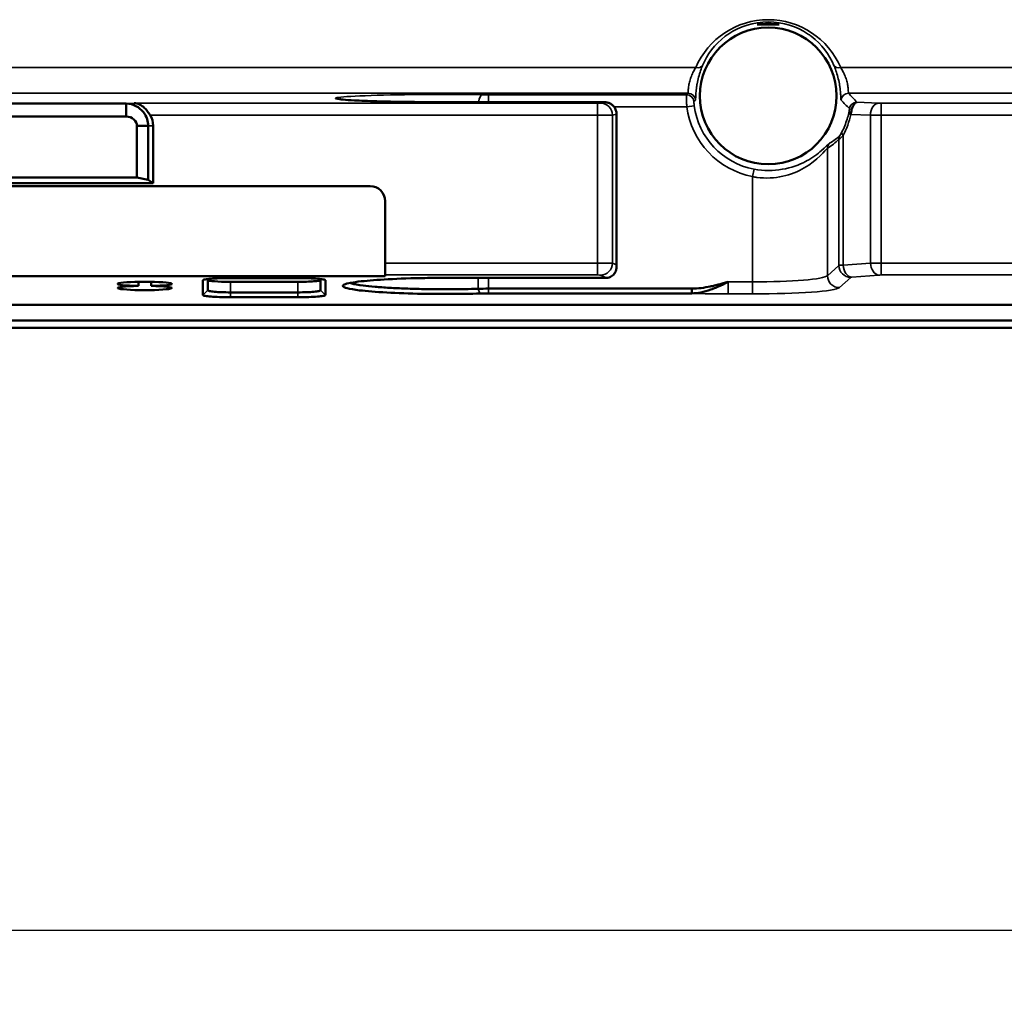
# Model space of a CAD drawing. Header units: millimetres. Extents: x 0 to 4638, y -120 to 1188.
# Tile 68 of 256: x 490 to 555, y 483 to 548. Entities that reach past the tile are written whole.
import ezdxf

# ---------------------------------------------------------------- set-up
doc = ezdxf.new("R2010")
doc.units = ezdxf.units.MM
doc.header["$LTSCALE"] = 2
for name, color, linetype, lineweight in [('Bemaßung (ISO)', 7, 'Continuous', 25), ('Sichtbar (ISO)', 7, 'Continuous', 50), ('Sichtbar schmal (ISO)', 7, 'Continuous', 35)]:
    doc.layers.add(name, color=color, linetype=linetype, lineweight=lineweight)
doc.styles.add('Notiztext (DIN)', font='isocpeur.ttf')
doc.dimstyles.new('Standard (DIN)', dxfattribs={"dimscale": 2, "dimtxt": 3.5, "dimasz": 2.5, "dimexe": 2, "dimexo": 0.5, "dimgap": 0.5, "dimtad": 1, "dimrnd": 1e-08, "dimtxsty": 'Notiztext (DIN)', "dimcen": 0.09, "dimdle": 10, "dimclrd": 256, "dimclre": 256, "dimclrt": 256, "dimadec": 0, "dimazin": 0, "dimtfac": 1, "dimtmove": 0, "dimatfit": 3, "dimfxl": 1, "dimtolj": 1, "dimtzin": 0, "dimlwd": -1, "dimlwe": -1, "dimarcsym": 0})

# ---------------------------------------------------------------- blocks, each defined once
blk = doc.blocks.new('*D33')
at = {"layer": 'Bemaßung (ISO)', "transparency": 16777216}
for p, q in [((322.695, 545.452), (322.695, 482.906)), ((633.095, 545.452), (633.095, 482.906)), ((327.695, 486.906), (628.095, 486.906))]:
    blk.add_line(p, q, dxfattribs=at)
for points in [[(327.695, 487.739), (327.695, 486.072), (322.695, 486.906)], [(628.095, 487.739), (628.095, 486.072), (633.095, 486.906)]]:
    blk.add_solid(points, dxfattribs=at)
at = {"layer": 'Defpoints', "color": 0, "transparency": 16777216}
for p in [(322.695, 546.452), (633.095, 546.452), (633.095, 486.906)]:
    blk.add_point(p, dxfattribs=at)
at = {"layer": 'Bemaßung (ISO)', "transparency": 16777216, "insert": (467.92, 496.306), "char_height": 7, "attachment_point": 1, "style": 'Notiztext (DIN)'}
blk.add_mtext('\\A1;310,4', dxfattribs=at)

msp = doc.modelspace()

# ---------------------------------------------------------------- linework, layer by layer
at = {"layer": 'Sichtbar (ISO)'}
for p, q in [((540.1327, 547.1982), (538.6566, 547.1982)), ((517.8947, 542.04), (528.3037, 542.04)), ((459.1303, 541.9404), (496.6591, 541.9404)), ((496.6591, 541.0749), (496.6591, 541.9404)), ((496.6591, 541.0749), (459.1303, 541.0749)), ((529.3037, 531.0801), (529.3037, 541.233)), ((497.3783, 537.0151), (497.3783, 540.4516)), ((498.1283, 540.4516), (497.3783, 540.4516)), ((498.1283, 540.4516), (498.1283, 536.8575)), ((498.4557, 536.6512), (498.4557, 540.4714)), ((458.411, 537.0151), (497.3783, 537.0151)), ((498.1283, 536.8575), (497.3783, 537.0151)), ((498.1283, 536.8575), (498.4557, 536.6512)), ((442.8947, 536.4519), (512.8947, 536.4519)), ((498.4557, 536.6512), (457.3337, 536.6512)), ((513.8947, 531.3279), (513.8947, 535.4519)), ((513.8947, 531.3279), (513.8947, 530.5304)), ((513.8947, 530.4546), (482.3003, 530.4546)), ((502.0947, 530.2589), (502.0947, 529.517)), ((503.5947, 530.3208), (508.0947, 530.3208)), ((509.5947, 529.517), (509.5947, 530.2589)), ((513.8947, 530.4546), (513.8947, 530.5304)), ((518.6502, 530.3365), (528.3037, 530.3365)), ((497.4734, 530.0768), (497.4734, 529.8014)), ((498.316, 529.8014), (498.316, 530.0768)), ((501.7701, 529.1934), (501.7701, 530.1772)), ((508.0947, 530.0765), (503.5947, 530.0765)), ((509.9192, 530.1772), (509.9192, 529.1934)), ((520.767, 529.6215), (534.3126, 529.6215)), ((534.3126, 529.3062), (534.3126, 529.6215)), ((503.5947, 529.3734), (508.0947, 529.3734)), ((508.0947, 529.0498), (503.5947, 529.0498)), ((534.3126, 529.3062), (520.767, 529.3062)), ((564.7186, 528.5421), (488.7162, 528.5421)), ((565.7422, 527.0019), (487.5992, 527.0019)), ((487.7785, 527.5019), (565.6102, 527.5019))]:
    msp.add_line(p, q, dxfattribs=at)
msp.add_circle((539.3947, 542.4519), 4.5502, dxfattribs=at)
for centre, radius, start, end in [((539.3947, 542.4519), 4.8034, 81.161211, 98.838789), ((512.8947, 535.4519), 1, 0, 90)]:
    msp.add_arc(centre, radius, start, end, dxfattribs=at)
for centre, major_axis, ratio, start_param, end_param in [((496.7236, 540.4452), (-1.7297, -0.1046), 0.8656296, 3.0892832, 3.5785156), ((503.5947, 530.1945), (-1.5, 0), 0.0787017, 0, 1.5707963), ((508.0947, 530.1945), (-1.5, 0), 0.0787017, 1.5707963, 3.1415927), ((528.3449, 530.3797), (0.6245, 0.0028), 0.0690397, 4.6461595, 5.1824787), ((497.8947, 529.9391), (-1.8, 0), 0.0787017, 1.8070476, 7.6177303), ((497.8947, 529.6636), (-1.8, 0), 0.0787017, 4.9486403, 10.759323), ((520.767, 529.4896), (1.9961, 0), 0.0660774, 1.5708128, 1.9162211), ((520.6953, 529.2061), (1.4564, 0.0049), 0.0686424, 1.5213121, 1.9189886)]:
    msp.add_ellipse(centre, major_axis=major_axis, ratio=ratio, start_param=start_param, end_param=end_param, dxfattribs=at)
for points, knots in [([(510.8617, 542.2372), (510.8617, 542.2372), (510.8724, 542.2349), (510.9307, 542.2253), (511.0089, 542.2151), (511.2882, 542.1877), (511.544, 542.1694), (512.2562, 542.1316), (512.7617, 542.1123), (513.914, 542.0801), (514.5757, 542.0669), (516.0146, 542.0473), (516.817, 542.0413), (517.7082, 542.04), (517.8014, 542.04), (517.8947, 542.04)], [0.1640762, 0.1640762, 0.1640762, 0.1640762, 0.2054297, 0.2054297, 0.3047335, 0.3047335, 0.479741, 0.479741, 0.6999839, 0.6999839, 0.9239941, 0.9239941, 1.1635869, 1.1635869, 1.1915601, 1.1915601, 1.1915601, 1.1915601]), ([(528.3037, 542.04), (528.3316, 542.04), (528.3598, 542.0398), (528.4121, 542.039), (528.4368, 542.0385), (528.4863, 542.037), (528.5104, 542.036), (528.5548, 542.033), (528.5757, 542.0311), (528.6246, 542.0249), (528.6527, 542.02), (528.713, 542.0061), (528.7457, 541.9965), (528.8417, 541.9613), (528.9035, 541.9293), (529.0285, 541.8424), (529.0905, 541.7829), (529.1924, 541.6483), (529.2333, 541.5713), (529.2888, 541.4084), (529.3034, 541.3201), (529.3034, 541.2329)], [0, 0, 0, 0, 0.00835972, 0.00835972, 0.0165609, 0.0165609, 0.02627714, 0.02627714, 0.03373936, 0.03373936, 0.04235832, 0.04235832, 0.05257171, 0.05257171, 0.07311472, 0.07311472, 0.09825838, 0.09825838, 0.12376374, 0.12376374, 0.14990781, 0.14990781, 0.14990781, 0.14990781]), ([(545.2872, 542.0266), (545.2477, 542.0235), (545.2068, 541.9997), (545.1673, 541.9636), (545.1553, 541.9526), (545.1432, 541.9401), (545.1314, 541.9265), (545.0998, 541.8902), (545.0688, 541.8446), (545.0398, 541.7898), (545.0147, 541.7426), (544.9909, 541.6876), (544.9705, 541.6274), (544.953, 541.5755), (544.9378, 541.5189), (544.9256, 541.4607), (544.9131, 541.4013), (544.9036, 541.3395), (544.8965, 541.2781), (544.8944, 541.2592), (544.8924, 541.2402), (544.8907, 541.2212)], [0, 0, 0, 0, 0.236857, 0.236857, 0.236857, 0.309015, 0.309015, 0.309015, 0.5011763, 0.5011763, 0.5011763, 0.6668261, 0.6668261, 0.6668261, 0.8096915, 0.8096915, 0.8096915, 0.9552532, 0.9552532, 0.9552532, 1, 1, 1, 1]), ([(496.6591, 541.9404), (497.1387, 541.9414), (497.5426, 541.6854), (497.7865, 541.3866), (498.0303, 541.0879), (498.1299, 540.741), (498.1283, 540.4516)], [0, 0, 0, 0, 0.5, 0.5, 0.5, 1, 1, 1, 1]), ([(498.2525, 541.1736), (498.2026, 541.2539), (498.1467, 541.3375), (498.0218, 541.5017), (497.9517, 541.5808), (497.7832, 541.7433), (497.6686, 541.8272), (497.4331, 541.9401), (497.3119, 541.9692), (497.1996, 541.9731)], [0.49438379, 0.49438379, 0.49438379, 0.49438379, 0.52230366, 0.52230366, 0.55347538, 0.55347538, 0.60102925, 0.60102925, 0.64858313, 0.64858313, 0.64858313, 0.64858313]), ([(528.6279, 530.3425), (528.7452, 530.346), (528.8692, 530.3844), (528.9644, 530.4447), (529.0616, 530.5062), (529.1321, 530.588), (529.1765, 530.6585), (529.2204, 530.7283), (529.2672, 530.8593), (529.2791, 530.9194), (529.2909, 530.9795), (529.3036, 531.072), (529.2885, 531.1968)], [0, 0, 0, 0, 0.2473584, 0.2473584, 0.2473584, 0.5, 0.5, 0.5, 0.75, 0.75, 0.75, 1, 1, 1, 1]), ([(529.2885, 531.1968), (529.3099, 531.114), (529.3064, 531.0605), (529.2978, 531.0096), (529.2969, 531.004), (529.2959, 530.9984), (529.2948, 530.9928)], [0, 0, 0, 0, 0.24546735, 0.24546735, 0.24546735, 0.27240694, 0.27240694, 0.27240694, 0.27240694]), ([(501.7701, 530.1772), (501.7696, 530.187), (501.7827, 530.1968), (501.8341, 530.216), (501.8723, 530.2254), (502.0132, 530.2509), (502.1429, 530.266), (502.466, 530.2914), (502.6586, 530.3017), (502.9824, 530.3128), (503.1016, 530.3158), (503.3455, 530.3198), (503.47, 530.3208), (503.5947, 530.3208)], [-0.28705992, -0.28705992, -0.28705992, -0.28705992, -0.24954951, -0.24954951, -0.21208205, -0.21208205, -0.14339814, -0.14339814, -0.07478316, -0.07478316, -0.03740393, -0.03740393, 0, 0, 0, 0]), ([(508.0947, 530.3208), (508.2194, 530.3208), (508.3438, 530.3198), (508.5877, 530.3158), (508.7069, 530.3128), (509.0307, 530.3017), (509.2233, 530.2914), (509.5465, 530.266), (509.6762, 530.2509), (509.817, 530.2254), (509.8553, 530.216), (509.9066, 530.1968), (509.9197, 530.187), (509.9192, 530.1772)], [-0.28709334, -0.28709334, -0.28709334, -0.28709334, -0.24968505, -0.24968505, -0.21230147, -0.21230147, -0.14367851, -0.14367851, -0.0749866, -0.0749866, -0.03751478, -0.03751478, 0, 0, 0, 0]), ([(511.0784, 529.8034), (511.0784, 529.8439), (511.1373, 529.8845), (511.3693, 529.9636), (511.5425, 530.002), (512.187, 530.1061), (512.7493, 530.1608), (513.9659, 530.2465), (514.7212, 530.2838), (516.0898, 530.3222), (516.5944, 530.3315), (517.6195, 530.3409), (518.1381, 530.341), (518.6502, 530.3365)], [-1.1652542, -1.1652542, -1.1652542, -1.1652542, -1.0170246, -1.0170246, -0.8684178, -0.8684178, -0.5924812, -0.5924812, -0.3096081, -0.3096081, -0.1546019, -0.1546019, -0.0000118, -0.0000118, -0.0000118, -0.0000118]), ([(511.0787, 529.7984), (511.0786, 529.7993), (511.0785, 529.8001), (511.0784, 529.8017), (511.0784, 529.8025), (511.0784, 529.8034)], [-0.0063035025, -0.0063035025, -0.0063035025, -0.0063035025, -0.0031514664, -0.0031514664, 0, 0, 0, 0]), ([(520.198, 529.2984), (519.5877, 529.2811), (518.9456, 529.2709), (517.6513, 529.2648), (517.0008, 529.269), (515.5187, 529.296), (514.7105, 529.3241), (513.2854, 529.4022), (512.6703, 529.4522), (511.8358, 529.5522), (511.5605, 529.5988), (511.1843, 529.6964), (511.084, 529.7474), (511.0787, 529.7984)], [-1.2967107, -1.2967107, -1.2967107, -1.2967107, -1.1020176, -1.1020176, -0.9076839, -0.9076839, -0.6489621, -0.6489621, -0.3899913, -0.3899913, -0.1952109, -0.1952109, 0, 0, 0, 0]), ([(511.5539, 530.0002), (511.5874, 529.9879), (511.626, 529.9757), (511.8464, 529.9153), (512.1053, 529.8697), (512.6682, 529.7971), (512.9315, 529.7695), (513.5162, 529.72), (513.8356, 529.6982), (514.5225, 529.6587), (514.8882, 529.6411), (515.6564, 529.6128), (516.0572, 529.6022), (517.0667, 529.5843), (517.682, 529.5796), (518.9083, 529.5857), (519.513, 529.5972), (520.0911, 529.6137)], [0.1389519, 0.1389519, 0.1389519, 0.1389519, 0.1847359, 0.1847359, 0.369295, 0.369295, 0.4961817, 0.4961817, 0.621919, 0.621919, 0.7476134, 0.7476134, 0.8739794, 0.8739794, 1.0580897, 1.0580897, 1.2423724, 1.2423724, 1.2423724, 1.2423724]), ([(534.3126, 529.6215), (534.5058, 529.622), (534.745, 529.6404), (534.9282, 529.6637), (535.1114, 529.6871), (535.3552, 529.7303), (535.5368, 529.7679), (535.6275, 529.7867), (535.723, 529.8077), (535.8232, 529.8312), (535.9234, 529.8546), (536.0622, 529.8891), (536.1379, 529.9084), (536.2894, 529.9472), (536.4882, 530.0006), (536.7342, 530.0687)], [0, 0, 0, 0, 0.25, 0.25, 0.25, 0.5, 0.5, 0.5, 0.625, 0.625, 0.625, 0.75, 0.75, 0.75, 1, 1, 1, 1]), ([(536.7342, 530.0687), (536.4906, 529.9514), (536.2736, 529.849), (536.0809, 529.7651), (535.9845, 529.7231), (535.8944, 529.6856), (535.8106, 529.6524), (535.7268, 529.6192), (535.697, 529.6072), (535.5789, 529.5651), (535.1063, 529.397), (534.6749, 529.3132), (534.3126, 529.3062)], [0, 0, 0, 0, 0.25, 0.25, 0.25, 0.375, 0.375, 0.375, 0.5, 0.5, 0.5, 1, 1, 1, 1]), ([(503.5947, 529.0498), (503.47, 529.0498), (503.3455, 529.0508), (503.1016, 529.0549), (502.9824, 529.0579), (502.6586, 529.069), (502.466, 529.0792), (502.1429, 529.1046), (502.0132, 529.1198), (501.8723, 529.1452), (501.8341, 529.1546), (501.7827, 529.1738), (501.7696, 529.1836), (501.7701, 529.1934)], [-0.28709334, -0.28709334, -0.28709334, -0.28709334, -0.24968505, -0.24968505, -0.21230147, -0.21230147, -0.14367851, -0.14367851, -0.0749866, -0.0749866, -0.03751478, -0.03751478, 0, 0, 0, 0]), ([(502.0947, 529.517), (502.0947, 529.4988), (502.1342, 529.4785), (502.2863, 529.4433), (502.3959, 529.4287), (502.6718, 529.4022), (502.8353, 529.3908), (503.199, 529.3766), (503.3958, 529.3742), (503.5947, 529.3734)], [0, 0, 0, 0, 0.05987488, 0.05987488, 0.1185674, 0.1185674, 0.17714665, 0.17714665, 0.23677357, 0.23677357, 0.23677357, 0.23677357]), ([(508.0947, 529.3734), (508.2935, 529.3742), (508.4904, 529.3766), (508.854, 529.3908), (509.0175, 529.4022), (509.2934, 529.4287), (509.4031, 529.4433), (509.5552, 529.4785), (509.5947, 529.4988), (509.5947, 529.517)], [0, 0, 0, 0, 0.0596558, 0.0596558, 0.11826341, 0.11826341, 0.17698435, 0.17698435, 0.23688822, 0.23688822, 0.23688822, 0.23688822]), ([(509.9192, 529.1934), (509.9197, 529.1836), (509.9066, 529.1738), (509.8553, 529.1546), (509.817, 529.1452), (509.6762, 529.1198), (509.5465, 529.1046), (509.2233, 529.0792), (509.0307, 529.069), (508.7069, 529.0579), (508.5877, 529.0549), (508.3438, 529.0508), (508.2194, 529.0498), (508.0947, 529.0498)], [-0.28705992, -0.28705992, -0.28705992, -0.28705992, -0.24954951, -0.24954951, -0.21208205, -0.21208205, -0.14339814, -0.14339814, -0.07478316, -0.07478316, -0.03740393, -0.03740393, 0, 0, 0, 0])]:
    msp.add_open_spline(points, degree=3, knots=knots, dxfattribs=at)
for points in [[(497.3783, 540.4516), (497.388, 540.7846), (497.0481, 541.0834), (496.6591, 541.0749)], [(529.2947, 530.9929), (529.2892, 530.9672), (529.2838, 530.9415), (529.2783, 530.9157)]]:
    msp.add_open_spline(points, degree=3, dxfattribs=at)
at = {"layer": 'Sichtbar schmal (ISO)'}
for p, q in [((421.2165, 544.3436), (534.5728, 544.3436)), ((544.2165, 544.3436), (574.0596, 544.3436)), ((534.0497, 542.6371), (421.7396, 542.6371)), ((517.8947, 542.0395), (517.8947, 542.04)), ((528.3037, 542.0395), (517.8947, 542.0395)), ((520.767, 542.5319), (533.9514, 542.5319)), ((520.767, 542.5319), (520.767, 542.04)), ((528.2362, 541.9789), (528.5007, 542.0313)), ((528.3037, 542.0395), (528.3037, 542.04)), ((577.4486, 542.6371), (544.7396, 542.6371)), ((545.2872, 542.0266), (546.7614, 541.9752)), ((496.6591, 541.9404), (497.1996, 541.9731)), ((497.1996, 541.9731), (528.0392, 541.9731)), ((528.0392, 541.1736), (528.0392, 541.9731)), ((533.9727, 541.7323), (529.1284, 541.7323)), ((534.468, 541.7981), (533.9727, 541.7323)), ((546.9028, 541.9731), (577.6871, 541.9731)), ((546.9028, 541.9731), (546.9028, 541.1736)), ((528.0392, 541.1736), (498.2525, 541.1736)), ((528.0392, 531.3279), (528.0392, 541.1736)), ((529.2885, 541.2318), (529.0241, 541.1794)), ((529.0241, 541.1794), (529.0241, 531.3149)), ((529.2885, 531.1968), (529.2885, 541.2318)), ((546.1957, 541.1757), (544.8907, 541.2212)), ((546.1957, 541.1757), (546.1957, 531.3233)), ((577.6871, 541.1736), (546.9028, 541.1736)), ((546.9028, 531.3279), (546.9028, 541.1736)), ((498.4557, 540.4714), (498.1283, 540.4516)), ((544.0989, 539.5658), (544.0989, 531.1713)), ((544.3879, 531.181), (544.3879, 539.8188)), ((543.3364, 538.9658), (543.3364, 530.4854)), ((538.4504, 537.5726), (538.3554, 537.082)), ((538.3554, 530.0687), (538.3554, 537.082)), ((513.8947, 531.3279), (528.0392, 531.3279)), ((528.0392, 531.3279), (528.0392, 530.5304)), ((529.0241, 531.3149), (529.2885, 531.1968)), ((543.3364, 530.4854), (544.0989, 531.1713)), ((544.3879, 531.181), (546.1957, 531.3233)), ((546.9028, 531.3279), (565.0677, 531.3279)), ((546.9028, 531.3279), (546.9028, 530.5304)), ((501.7928, 530.1998), (501.7701, 530.1772)), ((509.9192, 530.1772), (509.8965, 530.1998)), ((528.0392, 530.5304), (513.8947, 530.5304)), ((520.0911, 529.6137), (520.0911, 530.3365)), ((520.767, 530.3365), (520.767, 529.6215)), ((528.6279, 530.3425), (528.2362, 530.5174)), ((544.8958, 530.3737), (544.1333, 529.6878)), ((546.7614, 530.5258), (544.9536, 530.3835)), ((565.0677, 530.5304), (546.9028, 530.5304)), ((503.5947, 529.3734), (503.5947, 530.0765)), ((508.0947, 530.0765), (508.0947, 529.3734)), ((511.0784, 529.8034), (511.1627, 529.8874)), ((511.0787, 529.7984), (511.1728, 529.8923)), ((520.198, 529.2984), (520.0911, 529.6137)), ((520.767, 529.3062), (520.767, 529.6215)), ((536.7342, 530.0687), (538.3554, 530.0687)), ((536.7342, 530.0687), (536.7342, 529.2711)), ((538.3554, 530.0687), (538.3554, 529.2711)), ((502.0947, 529.517), (501.7701, 529.1934)), ((503.5947, 529.3734), (503.5947, 529.0498)), ((508.0947, 529.3734), (508.0947, 529.0498)), ((509.9192, 529.1934), (509.5947, 529.517)), ((538.3554, 529.2711), (536.7342, 529.2711))]:
    msp.add_line(p, q, dxfattribs=at)
for radius in [5.4695, 4.9698]:
    msp.add_arc((539.3947, 542.4519), radius, 187.559374, 259.046658, dxfattribs=at)
for centre, major_axis, ratio, start_param, end_param in [((539.3947, 542.2815), (0, 5.247), 0.9993901, 5.1162808, 7.4500898), ((534.5728, 544.6972), (0.4598, -0.1964), 0.6769071, 4.9938397, 6.2357541), ((544.2165, 544.6972), (-0.4598, -0.1964), 0.6769071, 0.0474312, 1.2893456), ((517.8947, 542.2944), (7.3, 0), 0.0349208, 1.2260951, 4.712389), ((520.3615, 541.7348), (0.01, 0.7999), 0.3378919, 0.0370889, 1.1836502), ((520.767, 542.5738), (-1.2, 0), 0.0349208, 1.2260951, 1.5707963), ((528.3037, 542.0325), (-0.2, 0), 0.0349208, 2.9670597, 4.712389), ((528.5007, 541.2318), (-0.1554, 0.7848), 0.9842259, 4.5198813, 6.0846173), ((5612.4772, 536.8054), (-5081.1758, 0), 0.0348995, 6.2502933, 6.2508872), ((533.9514, 542.0322), (0.3669, -0.3397), 0.9988695, 0.8244399, 2.3171528), ((534.0497, 542.1374), (0.3638, -0.343), 0.9988502, 0.8153558, 2.3262369), ((5806.105, -590.453), (-5274.3986, 1127.8379), 0.0380443, 6.2574973, 6.2580567), ((544.7396, 542.1374), (0.3638, 0.343), 0.9988502, 0.8153558, 2.3262369), ((545.0531, 537.1622), (-4.3781, 7.5303), 0.344177, 5.200862, 5.3085384), ((545.2872, 541.527), (0.38, 0.325), 0.9989459, 0.8637672, 2.2778254), ((528.0392, 541.9801), (-0.2, 0), 0.0349208, 1.5707963, 2.9670597), ((528.2362, 541.1794), (-0.1554, 0.7848), 0.9842259, 4.5198813, 6.0846173), ((546.7614, 541.1757), (0.0279, 0.7995), 0.7068913, 0.0493604, 1.5954765), ((546.9028, 541.9801), (-0.2, 0), 0.0349208, 0.7853982, 1.5707963), ((528.0392, 541.1806), (1, 0), 0.0069842, 4.712389, 6.1086524), ((528.3037, 541.233), (1, 0), 0.0069842, 6.1086524, 6.2788047), ((539.243, 542.4519), (5.7804, 0), 0.9993901, 5.8099058, 6.0685084), ((545.2442, 541.2212), (-0.4885, 0.1066), 0.2084724, 0.0356911, 0.8081237), ((546.9028, 541.1806), (1, 0), 0.0069842, 3.9269908, 4.712389), ((544.7415, 539.8188), (-0.445, 0.228), 0.4149206, 0.0383665, 0.8901434), ((540.7353, 542.4519), (4.6067, 0), 0.9168873, 5.3123808, 5.5309335), ((544.597, 539.5658), (-0.3499, 0.3571), 0.9925823, 0.291159, 0.7993337), ((543.8345, 538.9658), (-0.2657, 0.4236), 0.9947093, 0.3466213, 1.0129548), ((528.0392, 531.3122), (1, 0), 0.0157403, 0.1745329, 1.5707963), ((528.2362, 531.3149), (0.3261, 0.7305), 0.9818631, 3.5682524, 5.125424), ((545.0951, 531.1699), (-1, 0), 0.0157403, 5.4977871, 6.1959188), ((544.8958, 531.1713), (-0.535, 0.5948), 0.993147, 0.8416397, 2.4055978), ((544.9536, 531.181), (0.0628, -0.7975), 0.7060144, 4.6568815, 6.1721704), ((546.9028, 531.3122), (-1, 0), 0.0157403, 4.712389, 5.4977871), ((546.7614, 531.3233), (0.0628, -0.7975), 0.7060144, 4.6568815, 6.1721704), ((528.0392, 530.5146), (-0.2, 0), 0.0787017, 3.3161256, 4.712389), ((538.3554, 530.5251), (-5, 0), 0.091294, 1.5707963, 3.0543262), ((544.1333, 530.4854), (-0.535, 0.5948), 0.993147, 0.8416397, 2.4055978), ((545.0951, 530.3723), (0.2, 0), 0.0787017, 2.3561945, 3.0543262), ((546.9028, 530.5146), (0.2, 0), 0.0787017, 1.5707963, 2.3561945), ((538.3554, 529.7276), (5.8, 0), 0.0787017, 4.712389, 6.1959188), ((536.7342, 529.8063), (6.8, 0), 0.0787017, 4.3482878, 4.712389)]:
    msp.add_ellipse(centre, major_axis=major_axis, ratio=ratio, start_param=start_param, end_param=end_param, dxfattribs=at)
for points, knots in [([(543.7635, 544.4862), (543.4627, 545.1971), (542.9788, 545.8757), (542.249, 546.4269), (542.1743, 546.4833), (542.0967, 546.5384), (542.0163, 546.5918), (541.3109, 547.0597), (540.3735, 547.3823), (539.3948, 547.3824), (538.4181, 547.3824), (537.4766, 547.0585), (536.773, 546.5918), (536.6912, 546.5375), (536.6124, 546.4814), (536.5366, 546.4241), (535.8099, 545.874), (535.3266, 545.1969), (535.0258, 544.4862)], [0, 0, 0, 0, 0.25, 0.25, 0.25, 0.2755858, 0.2755858, 0.2755858, 0.5, 0.5, 0.5, 0.7239434, 0.7239434, 0.7239434, 0.75, 0.75, 0.75, 1, 1, 1, 1]), ([(534.0497, 542.6371), (534.0553, 542.641), (534.0589, 542.666), (534.062, 542.7077), (534.065, 542.7495), (534.0676, 542.8091), (534.073, 542.8813), (534.0784, 542.9536), (534.087, 543.0408), (534.1018, 543.1363), (534.1092, 543.1843), (534.1182, 543.235), (534.1292, 543.2874), (534.1399, 543.339), (534.1531, 543.3916), (534.1679, 543.4442), (534.1983, 543.5515), (534.2369, 543.6612), (534.2789, 543.7653), (534.3229, 543.8744), (534.3717, 543.9803), (534.4212, 544.0772), (534.4712, 544.1751), (534.5232, 544.2662), (534.5728, 544.3436)], [0, 0, 0, 0, 0.1399394, 0.1399394, 0.1399394, 0.2798627, 0.2798627, 0.2798627, 0.4200391, 0.4200391, 0.4200391, 0.4905985, 0.4905985, 0.4905985, 0.5600478, 0.5600478, 0.5600478, 0.7016447, 0.7016447, 0.7016447, 0.8500479, 0.8500479, 0.8500479, 1, 1, 1, 1]), ([(535.0258, 544.4862), (534.9396, 544.2824), (534.8416, 544.0003), (534.761, 543.7003), (534.7227, 543.5576), (534.6876, 543.4077), (534.6602, 543.2638), (534.6466, 543.1917), (534.6346, 543.1202), (534.6249, 543.0507), (534.6148, 542.9788), (534.6066, 542.91), (534.5997, 542.8453), (534.5858, 542.7132), (534.5774, 542.5954), (534.5719, 542.4989), (534.5603, 542.2977), (534.5595, 542.1773), (534.5486, 542.1668)], [0, 0, 0, 0, 0.2845295, 0.2845295, 0.2845295, 0.4198403, 0.4198403, 0.4198403, 0.4876466, 0.4876466, 0.4876466, 0.5577745, 0.5577745, 0.5577745, 0.7011435, 0.7011435, 0.7011435, 1, 1, 1, 1]), ([(544.2408, 542.1668), (544.2298, 542.1773), (544.229, 542.2977), (544.2175, 542.4989), (544.2119, 542.5954), (544.2036, 542.7132), (544.1896, 542.8453), (544.1828, 542.91), (544.1745, 542.9788), (544.1645, 543.0507), (544.1547, 543.1202), (544.1428, 543.1917), (544.1291, 543.2638), (544.1018, 543.4077), (544.0667, 543.5576), (544.0283, 543.7003), (543.9478, 544.0003), (543.8498, 544.2824), (543.7635, 544.4862)], [0, 0, 0, 0, 0.2988565, 0.2988565, 0.2988565, 0.4422255, 0.4422255, 0.4422255, 0.5123534, 0.5123534, 0.5123534, 0.5801597, 0.5801597, 0.5801597, 0.7154705, 0.7154705, 0.7154705, 1, 1, 1, 1]), ([(544.2165, 544.3436), (544.2661, 544.2662), (544.3181, 544.1751), (544.3681, 544.0772), (544.4177, 543.9803), (544.4665, 543.8744), (544.5105, 543.7653), (544.5524, 543.6612), (544.5911, 543.5515), (544.6214, 543.4442), (544.6363, 543.3916), (544.6494, 543.339), (544.6602, 543.2874), (544.6711, 543.235), (544.6802, 543.1843), (544.6876, 543.1363), (544.7024, 543.0408), (544.7109, 542.9536), (544.7163, 542.8813), (544.7217, 542.8091), (544.7243, 542.7495), (544.7274, 542.7077), (544.7304, 542.666), (544.7341, 542.641), (544.7396, 542.6371)], [0, 0, 0, 0, 0.1499521, 0.1499521, 0.1499521, 0.2983553, 0.2983553, 0.2983553, 0.4399522, 0.4399522, 0.4399522, 0.5094015, 0.5094015, 0.5094015, 0.5799609, 0.5799609, 0.5799609, 0.7201373, 0.7201373, 0.7201373, 0.8600606, 0.8600606, 0.8600606, 1, 1, 1, 1]), ([(533.9727, 541.7323), (533.9682, 541.8217), (533.9643, 541.9123), (533.961, 541.9967), (533.9578, 542.0814), (533.9552, 542.1621), (533.9534, 542.2322), (533.9516, 542.3019), (533.9504, 542.363), (533.9499, 542.4104), (533.9494, 542.4577), (533.9495, 542.4926), (533.95, 542.5124), (533.9503, 542.5236), (533.9508, 542.5301), (533.9514, 542.5319)], [0, 0, 0, 0, 0.21956, 0.21956, 0.21956, 0.4399321, 0.4399321, 0.4399321, 0.6592334, 0.6592334, 0.6592334, 0.8778162, 0.8778162, 0.8778162, 1, 1, 1, 1]), ([(534.4496, 542.0706), (534.449, 542.07), (534.4485, 542.0677), (534.4482, 542.0639), (534.4476, 542.0573), (534.4474, 542.0455), (534.4478, 542.0292), (534.4482, 542.0132), (534.4491, 541.9926), (534.4507, 541.9684), (534.4523, 541.9449), (534.4546, 541.9173), (534.4575, 541.8881), (534.4604, 541.8596), (534.464, 541.8286), (534.468, 541.7981)], [0, 0, 0, 0, 0.1277433, 0.1277433, 0.1277433, 0.3533382, 0.3533382, 0.3533382, 0.5738402, 0.5738402, 0.5738402, 0.7891536, 0.7891536, 0.7891536, 1, 1, 1, 1]), ([(544.7552, 541.3241), (544.7657, 541.3719), (544.7758, 541.4243), (544.7821, 541.464), (544.7857, 541.486), (544.7882, 541.5045), (544.7902, 541.5204), (544.7928, 541.541), (544.7942, 541.5572), (544.795, 541.5694), (544.7964, 541.5916), (544.7954, 541.6024), (544.7935, 541.6044)], [0, 0, 0, 0, 0.2799006, 0.2799006, 0.2799006, 0.4347306, 0.4347306, 0.4347306, 0.6363571, 0.6363571, 0.6363571, 1, 1, 1, 1]), ([(544.2932, 540.0395), (544.4305, 540.3065), (544.5503, 540.5961), (544.6443, 540.9019), (544.6865, 541.039), (544.7237, 541.1803), (544.7552, 541.3241)], [0, 0, 0, 0, 0.6903551, 0.6903551, 0.6903551, 1, 1, 1, 1]), ([(544.16, 539.8082), (544.1608, 539.809), (544.1618, 539.8102), (544.1631, 539.8117), (544.1803, 539.8336), (544.2393, 539.9348), (544.2932, 540.0395)], [0, 0, 0, 0, 0.067259, 0.067259, 0.067259, 1, 1, 1, 1]), ([(543.4415, 539.2744), (543.4687, 539.2904), (543.496, 539.3068), (543.5233, 539.3236), (543.6324, 539.3909), (543.7417, 539.4652), (543.8511, 539.5483), (543.954, 539.6264), (544.057, 539.7122), (544.16, 539.8082)], [0, 0, 0, 0, 0.1141375, 0.1141375, 0.1141375, 0.5707015, 0.5707015, 0.5707015, 1, 1, 1, 1]), ([(544.3879, 539.8188), (544.325, 539.7573), (544.2658, 539.703), (544.2178, 539.661), (544.1897, 539.6365), (544.1651, 539.6158), (544.1457, 539.6002), (544.1277, 539.5857), (544.114, 539.5753), (544.1055, 539.5698), (544.1028, 539.568), (544.1005, 539.5667), (544.0989, 539.5658)], [0, 0, 0, 0, 0.4345179, 0.4345179, 0.4345179, 0.6885084, 0.6885084, 0.6885084, 0.9238203, 0.9238203, 0.9238203, 1, 1, 1, 1]), ([(543.3364, 538.9658), (543.2222, 538.887), (542.649, 538.1596), (541.7858, 537.6544), (540.986, 537.1864), (539.829, 536.8595), (538.6384, 537.0315), (538.5441, 537.0452), (538.4497, 537.0619), (538.3554, 537.082)], [0, 0, 0, 0, 0.5, 0.5, 0.5, 0.96329, 0.96329, 0.96329, 1, 1, 1, 1]), ([(538.4504, 537.5726), (539.7512, 537.3208), (541.0229, 537.6365), (541.8751, 538.0852), (541.8982, 538.0974), (541.9211, 538.1097), (541.9438, 538.1221), (542.3553, 538.3467), (542.6854, 538.5974), (542.9351, 538.8135), (543.2048, 539.0469), (543.3837, 539.2406), (543.4415, 539.2744)], [0, 0, 0, 0, 0.4867697, 0.4867697, 0.4867697, 0.5, 0.5, 0.5, 0.7403675, 0.7403675, 0.7403675, 1, 1, 1, 1])]:
    msp.add_open_spline(points, degree=3, knots=knots, dxfattribs=at)
msp.add_open_spline([(544.7935, 541.6044), (544.6172, 541.7935), (544.4337, 541.9812), (544.2408, 542.1668)], degree=3, dxfattribs=at)

# ---------------------------------------------------------------- dimensions: what is measured, and where the dimension line sits
at = {"layer": 'Bemaßung (ISO)'}
dim = msp.add_linear_dim(base=(633.0947, 486.9057), p1=(322.6947, 546.4519), p2=(633.0947, 546.4519), angle=180, dimstyle='Standard (DIN)', override={"dimgap": 0.5, "dimdec": 2, "dimtol": 0, "dimlim": 0, "dimtp": 0, "dimtm": 0, "dimtdec": 2, "dimtofl": 0, "dimatfit": 1}, dxfattribs=at)
dim.commit()
dim.dimension.update_dxf_attribs({"geometry": '*D33', "text_midpoint": (477.8947, 486.9057), "dimtype": 160})

doc.saveas('drawing.dxf')
